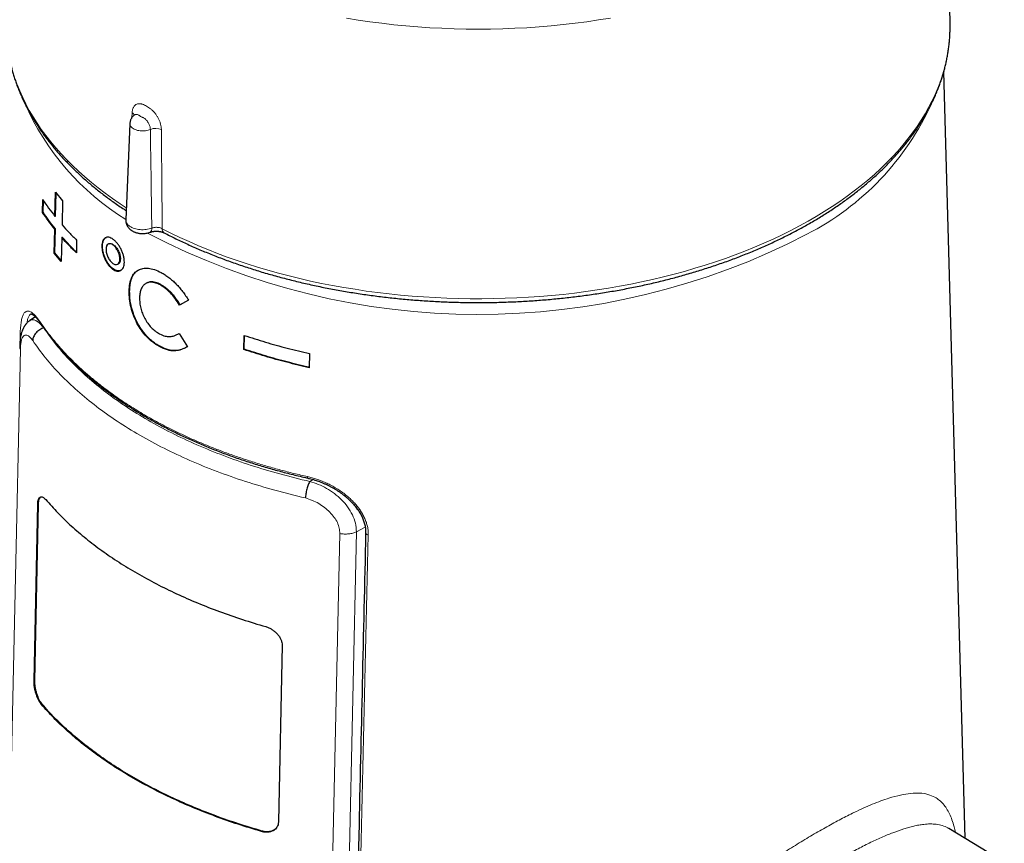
# Model space of a CAD drawing. Header units: millimetres. Extents: x 8 to 947, y 12 to 1137.
# Tile 11 of 41: x 810 to 868, y 247 to 295. Entities that reach past the tile are written whole.
import ezdxf

# ---------------------------------------------------------------- set-up
doc = ezdxf.new("R2010")
doc.units = ezdxf.units.MM

msp = doc.modelspace()

# ---------------------------------------------------------------- linework, layer by layer
at = {"color": 7, "linetype": 'Continuous', "lineweight": 30}
for p, q in [((864.638, 295.302), (864.204, 310.812)), ((864.642, 295.137), (864.638, 295.302)), ((865.518, 247.569), (864.27, 292.383)), ((816.691, 289.369), (816.45, 283.735)), ((812.311, 283.937), (812.34, 285.342)), ((812.34, 285.342), (812.755, 284.847)), ((812.347, 283.946), (812.375, 285.3)), ((811.581, 284.169), (811.597, 284.913)), ((811.618, 284.176), (811.633, 284.861)), ((812.755, 284.847), (812.726, 283.442)), ((811.618, 284.176), (811.581, 284.169)), ((812.347, 283.946), (812.311, 283.937)), ((816.45, 283.735), (816.45, 283.732)), ((812.266, 281.788), (812.295, 283.193)), ((812.332, 283.202), (812.295, 283.193)), ((812.302, 281.797), (812.332, 283.202)), ((812.711, 282.698), (812.682, 281.294)), ((812.746, 282.708), (812.711, 282.698)), ((813.576, 282.545), (813.561, 281.802)), ((815.47, 282.336), (815.438, 282.323)), ((812.302, 281.797), (812.266, 281.788)), ((812.682, 281.294), (812.266, 281.788)), ((812.683, 281.345), (812.302, 281.797)), ((815.962, 281.127), (815.992, 281.14)), ((818.5, 279.946), (818.473, 279.929)), ((816.677, 279.586), (816.647, 279.571)), ((820.119, 279.029), (819.596, 278.751)), ((819.622, 278.768), (819.596, 278.751)), ((820.117, 279.032), (819.622, 278.768)), ((811.169, 278.06), (810.837, 277.838)), ((819.564, 277.093), (820.05, 276.306)), ((823.356, 276.148), (823.372, 276.975)), ((823.376, 276.168), (823.392, 276.968)), ((818.445, 276.337), (818.418, 276.321)), ((823.376, 276.168), (823.356, 276.148)), ((827.193, 275.915), (827.176, 275.088)), ((811.088, 256.772), (811.304, 267.101)), ((811.133, 256.783), (811.35, 267.111)), ((825.588, 258.855), (825.371, 248.526)), ((867.811, 246.179), (864.567, 248.145))]:
    msp.add_line(p, q, dxfattribs=at)
at = {"color": 8, "linetype": 'Continuous', "lineweight": 0}
for p, q in [((816.808, 289.714), (816.822, 289.998)), ((810.269, 276.677), (810.278, 277.056)), ((811.659, 277.414), (811.656, 277.412)), ((811.656, 277.412), (811.764, 277.266)), ((810.289, 276.165), (807.874, 165.784)), ((827.396, 268.551), (827.21, 268.433)), ((811.35, 267.111), (811.304, 267.101)), ((827.793, 212.61), (828.961, 265.387)), ((829.936, 265.497), (828.784, 213.349)), ((830.449, 265.764), (829.936, 265.497)), ((811.133, 256.783), (811.088, 256.772)), ((811.565, 255.408), (811.52, 255.396)), ((824.411, 247.992), (824.389, 247.967))]:
    msp.add_line(p, q, dxfattribs=at)
at = {"color": 8, "linetype": 'Continuous', "lineweight": 0, "flags": 128}
for points in [[(844.78, 295.531), (844.096, 295.419), (843.406, 295.318), (842.713, 295.227), (842.015, 295.147), (841.314, 295.077), (840.611, 295.018), (839.904, 294.969), (839.196, 294.932), (838.486, 294.905), (837.776, 294.888), (837.065, 294.883), (836.353, 294.888), (835.643, 294.904), (834.933, 294.931), (834.225, 294.968), (833.518, 295.016), (832.814, 295.075), (832.113, 295.144), (831.416, 295.224), (830.722, 295.315), (830.033, 295.416), (829.348, 295.527)], [(818.58, 283.216), (819.092, 282.956), (819.615, 282.703), (820.148, 282.458), (820.692, 282.221), (821.246, 281.991), (821.81, 281.77), (822.383, 281.556), (822.965, 281.351), (823.555, 281.154), (824.154, 280.966), (824.76, 280.786), (825.374, 280.615), (825.996, 280.453), (826.624, 280.3), (827.258, 280.156), (827.898, 280.02), (828.544, 279.894), (829.195, 279.778), (829.851, 279.67), (830.511, 279.572), (831.176, 279.484), (831.844, 279.404), (832.515, 279.335), (833.189, 279.275), (833.865, 279.225), (834.543, 279.184), (835.223, 279.153), (835.904, 279.132), (836.585, 279.12), (837.267, 279.118), (837.949, 279.126), (838.63, 279.144), (839.31, 279.171), (839.989, 279.208), (840.666, 279.255), (841.34, 279.311), (842.013, 279.377), (842.682, 279.453), (843.347, 279.538), (844.009, 279.632), (844.667, 279.736), (845.32, 279.85), (845.968, 279.972), (846.61, 280.104), (847.247, 280.245), (847.877, 280.395), (848.501, 280.554), (849.118, 280.721), (849.727, 280.898), (850.329, 281.083), (850.923, 281.277), (851.508, 281.479), (852.084, 281.689), (852.651, 281.907), (853.209, 282.134), (853.756, 282.368), (854.294, 282.611), (854.821, 282.86), (855.337, 283.117), (855.842, 283.382), (856.335, 283.653), (856.817, 283.932), (857.287, 284.217), (857.744, 284.509), (858.189, 284.808), (858.62, 285.112), (859.039, 285.423), (859.444, 285.74), (859.836, 286.062), (860.213, 286.39), (860.577, 286.723), (860.926, 287.061), (861.26, 287.404), (861.58, 287.751), (861.884, 288.104), (862.174, 288.46), (862.448, 288.82), (862.707, 289.184), (862.95, 289.552), (863.177, 289.923), (863.388, 290.298), (863.583, 290.675), (863.762, 291.054), (863.925, 291.437), (864.071, 291.821), (864.201, 292.208), (864.314, 292.596), (864.411, 292.985), (864.49, 293.376), (864.553, 293.768), (864.6, 294.161), (864.629, 294.554), (864.642, 294.948), (864.642, 295.137)], [(810.099, 291.651), (810.252, 291.267), (810.422, 290.886), (810.608, 290.508), (810.811, 290.132), (811.029, 289.759), (811.263, 289.389), (811.513, 289.023), (811.779, 288.66), (812.06, 288.302), (812.356, 287.947), (812.667, 287.597), (812.993, 287.252), (813.334, 286.911), (813.69, 286.575), (814.059, 286.244), (814.443, 285.919), (814.841, 285.599), (815.252, 285.285), (815.676, 284.977), (816.114, 284.675), (816.48, 284.434)], [(817.887, 289.021), (817.822, 288.995), (817.752, 288.973), (817.679, 288.955), (817.603, 288.942), (817.524, 288.934), (817.445, 288.931), (817.366, 288.932), (817.287, 288.939), (817.21, 288.95), (817.136, 288.966), (817.065, 288.987), (816.998, 289.012), (816.936, 289.04), (816.88, 289.073), (816.831, 289.108), (816.788, 289.147), (816.752, 289.188), (816.724, 289.231), (816.705, 289.275), (816.694, 289.321), (816.691, 289.366), (816.691, 289.369)], [(816.45, 283.732), (816.451, 283.689), (816.46, 283.638), (816.477, 283.587), (816.503, 283.538), (816.535, 283.49), (816.576, 283.444), (816.623, 283.4), (816.677, 283.359), (816.737, 283.321), (816.803, 283.286), (816.875, 283.255), (816.95, 283.227), (817.03, 283.204), (817.113, 283.185), (817.199, 283.171), (817.287, 283.161), (817.376, 283.156), (817.465, 283.155), (817.555, 283.159), (817.643, 283.168), (817.729, 283.181), (817.813, 283.199), (817.894, 283.221), (817.971, 283.248)], [(827.069, 268.722), (827.07, 268.691), (827.074, 268.666), (827.081, 268.647), (827.09, 268.635), (827.098, 268.63)], [(830.627, 265.309), (830.588, 265.317), (830.552, 265.33), (830.522, 265.347), (830.498, 265.367), (830.482, 265.389), (830.475, 265.412), (830.474, 265.421)]]:
    msp.add_lwpolyline(points, dxfattribs=at)
at = {"color": 8, "linetype": 'Continuous', "lineweight": 0}
for centre, radius, start, end in [((824.424, 296.65), 15.163, 203.65723, 238.27331), ((848.933, 297.178), 16.062, 297.15698, 335.70781), ((816.671, 289.748), 0.292, 21.36729, 58.96913), ((818.198, 288.26), 0.822, 66.04431, 112.21206), ((817.729, 283.205), 0.246, 306.11486, 9.92581), ((818.83, 283.183), 0.253, 172.54556, 234.51961), ((837.061, 319.869), 41.671, 242.33753, 297.44096), ((811.596, 277.72), 0.124, 177.5577, 213.78845), ((810.385, 277.109), 0.12, 206.33985, 238.62351)]:
    msp.add_arc(centre, radius, start, end, dxfattribs=at)
at = {"color": 7, "linetype": 'Continuous', "lineweight": 30}
for points, knots in [([(809.466, 295.119), (809.466, 295.04), (809.465, 294.873), (809.473, 294.618), (809.488, 294.355), (809.511, 294.092), (809.54, 293.83), (809.577, 293.568), (809.621, 293.306), (809.673, 293.044), (809.732, 292.783), (809.797, 292.523), (809.87, 292.263), (809.951, 292.004), (810.038, 291.746), (810.133, 291.488), (810.235, 291.232), (810.343, 290.976), (810.459, 290.722), (810.582, 290.468), (810.713, 290.216), (810.85, 289.965), (810.994, 289.715), (811.145, 289.467), (811.303, 289.22), (811.468, 288.975), (811.64, 288.731), (811.818, 288.489), (812.003, 288.249), (812.195, 288.011), (812.394, 287.774), (812.599, 287.54), (812.811, 287.307), (813.029, 287.077), (813.253, 286.849), (813.484, 286.623), (813.721, 286.399), (813.964, 286.178), (814.214, 285.959), (814.469, 285.742), (814.731, 285.528), (814.998, 285.317), (815.271, 285.108), (815.55, 284.902), (815.834, 284.699), (816.125, 284.498), (816.338, 284.355), (816.456, 284.279), (816.473, 284.268)], [0, 0, 0, 0, 0.01978, 0.041726, 0.063672, 0.085621, 0.107574, 0.129533, 0.1515, 0.173477, 0.195465, 0.217466, 0.23948, 0.261509, 0.283553, 0.305615, 0.327693, 0.349788, 0.371901, 0.394032, 0.41618, 0.438346, 0.460528, 0.482728, 0.504943, 0.527173, 0.549418, 0.571677, 0.59395, 0.616234, 0.63853, 0.660836, 0.683152, 0.705477, 0.72781, 0.750151, 0.772498, 0.79485, 0.817208, 0.83957, 0.861937, 0.884306, 0.906678, 0.929052, 0.951428, 0.973806, 0.996184, 1, 1, 1, 1]), ([(818.684, 282.977), (818.743, 282.947), (818.914, 282.858), (819.2, 282.714), (819.545, 282.546), (819.894, 282.382), (820.248, 282.221), (820.606, 282.063), (820.968, 281.909), (821.335, 281.758), (821.706, 281.611), (822.081, 281.467), (822.459, 281.327), (822.842, 281.191), (823.228, 281.058), (823.618, 280.929), (824.011, 280.804), (824.408, 280.682), (824.808, 280.565), (825.211, 280.451), (825.618, 280.341), (826.027, 280.234), (826.439, 280.132), (826.854, 280.034), (827.272, 279.939), (827.692, 279.849), (828.115, 279.762), (828.54, 279.68), (828.967, 279.601), (829.396, 279.527), (829.827, 279.457), (830.261, 279.391), (830.696, 279.328), (831.132, 279.27), (831.57, 279.217), (832.01, 279.167), (832.451, 279.121), (832.893, 279.08), (833.336, 279.043), (833.781, 279.01), (834.226, 278.981), (834.671, 278.956), (835.118, 278.936), (835.565, 278.92), (836.012, 278.908), (836.459, 278.9), (836.907, 278.897), (837.355, 278.897), (837.803, 278.902), (838.25, 278.911), (838.697, 278.925), (839.144, 278.942), (839.59, 278.964), (840.036, 278.99), (840.48, 279.021), (840.924, 279.055), (841.367, 279.094), (841.809, 279.137), (842.249, 279.184), (842.688, 279.235), (843.126, 279.29), (843.562, 279.349), (843.996, 279.413), (844.429, 279.481), (844.86, 279.552), (845.288, 279.628), (845.715, 279.708), (846.139, 279.792), (846.561, 279.88), (846.98, 279.971), (847.397, 280.067), (847.811, 280.167), (848.222, 280.271), (848.63, 280.378), (849.036, 280.49), (849.438, 280.605), (849.837, 280.724), (850.232, 280.847), (850.624, 280.973), (851.013, 281.104), (851.398, 281.238), (851.779, 281.375), (852.156, 281.517), (852.53, 281.661), (852.899, 281.81), (853.264, 281.962), (853.625, 282.117), (853.982, 282.276), (854.334, 282.438), (854.682, 282.604), (855.025, 282.773), (855.363, 282.945), (855.697, 283.12), (856.026, 283.299), (856.349, 283.481), (856.668, 283.666), (856.981, 283.854), (857.29, 284.045), (857.593, 284.239), (857.89, 284.435), (858.182, 284.635), (858.469, 284.838), (858.75, 285.043), (859.025, 285.251), (859.294, 285.462), (859.557, 285.675), (859.815, 285.891), (860.066, 286.109), (860.312, 286.33), (860.551, 286.553), (860.784, 286.779), (861.01, 287.006), (861.231, 287.236), (861.444, 287.469), (861.652, 287.703), (861.853, 287.939), (862.047, 288.177), (862.234, 288.417), (862.415, 288.659), (862.589, 288.902), (862.756, 289.147), (862.917, 289.394), (863.07, 289.642), (863.216, 289.892), (863.356, 290.143), (863.488, 290.395), (863.614, 290.649), (863.732, 290.904), (863.843, 291.159), (863.947, 291.416), (864.044, 291.674), (864.133, 291.932), (864.216, 292.192), (864.291, 292.452), (864.359, 292.712), (864.419, 292.973), (864.473, 293.235), (864.519, 293.497), (864.558, 293.76), (864.59, 294.022), (864.614, 294.285), (864.631, 294.548), (864.64, 294.812), (864.644, 295.006), (864.641, 295.112), (864.641, 295.131)], [0, 0, 0, 0, 0.003731, 0.010809, 0.017886, 0.024963, 0.032039, 0.039115, 0.04619, 0.053265, 0.060339, 0.067413, 0.074486, 0.081558, 0.08863, 0.095702, 0.102773, 0.109844, 0.116913, 0.123983, 0.131052, 0.13812, 0.145188, 0.152256, 0.159323, 0.16639, 0.173456, 0.180522, 0.187588, 0.194653, 0.201718, 0.208782, 0.215846, 0.22291, 0.229974, 0.237037, 0.2441, 0.251163, 0.258226, 0.265289, 0.272351, 0.279414, 0.286476, 0.293538, 0.3006, 0.307662, 0.314724, 0.321786, 0.328848, 0.33591, 0.342972, 0.350035, 0.357097, 0.364159, 0.371222, 0.378284, 0.385347, 0.39241, 0.399473, 0.406536, 0.4136, 0.420664, 0.427728, 0.434792, 0.441857, 0.448922, 0.455988, 0.463054, 0.47012, 0.477186, 0.484253, 0.491321, 0.498389, 0.505457, 0.512526, 0.519596, 0.526666, 0.533736, 0.540807, 0.547879, 0.554951, 0.562024, 0.569097, 0.576171, 0.583245, 0.59032, 0.597396, 0.604472, 0.611549, 0.618626, 0.625704, 0.632782, 0.639861, 0.64694, 0.654019, 0.661099, 0.668179, 0.67526, 0.68234, 0.689421, 0.696502, 0.703582, 0.710663, 0.717743, 0.724822, 0.731901, 0.738979, 0.746056, 0.753132, 0.760207, 0.76728, 0.774352, 0.781421, 0.788488, 0.795553, 0.802615, 0.809674, 0.81673, 0.823782, 0.830831, 0.837875, 0.844915, 0.851951, 0.858981, 0.866007, 0.873027, 0.880042, 0.887052, 0.894056, 0.901054, 0.908046, 0.915033, 0.922015, 0.928991, 0.935961, 0.942927, 0.949889, 0.956846, 0.9638, 0.97075, 0.977697, 0.984642, 0.991586, 0.998528, 1, 1, 1, 1]), ([(816.948, 289.861), (816.939, 289.854), (816.912, 289.834), (816.872, 289.795), (816.829, 289.745), (816.791, 289.691), (816.759, 289.634), (816.732, 289.572), (816.71, 289.506), (816.696, 289.437), (816.693, 289.392), (816.691, 289.369)], [0, 0, 0, 0, 0.060211, 0.176417, 0.291707, 0.406317, 0.520434, 0.634206, 0.760075, 0.884167, 1, 1, 1, 1]), ([(816.971, 289.886), (816.971, 289.886), (816.97, 289.886), (816.965, 289.878), (816.956, 289.868), (816.949, 289.863), (816.946, 289.861)], [0, 0, 0, 0, 0.221581, 0.514386, 0.818024, 1, 1, 1, 1]), ([(816.45, 283.735), (816.45, 283.702), (816.45, 283.64), (816.465, 283.557), (816.484, 283.491), (816.504, 283.442), (816.522, 283.403), (816.539, 283.372), (816.557, 283.343), (816.578, 283.311), (816.606, 283.274), (816.64, 283.234), (816.676, 283.199), (816.706, 283.172), (816.733, 283.15), (816.763, 283.127), (816.805, 283.098), (816.856, 283.068), (816.914, 283.038), (816.969, 283.015), (817.019, 282.996), (817.072, 282.979), (817.133, 282.963), (817.21, 282.947), (817.308, 282.934), (817.415, 282.928), (817.527, 282.932), (817.638, 282.944), (817.758, 282.968), (817.834, 282.993), (817.873, 283.007)], [0, 0, 0, 0, 0.05489, 0.100879, 0.137915, 0.16607, 0.18698, 0.206027, 0.223687, 0.241628, 0.267755, 0.299913, 0.329132, 0.350115, 0.365898, 0.386569, 0.412908, 0.449685, 0.484842, 0.516584, 0.545076, 0.57106, 0.603444, 0.645255, 0.696569, 0.757499, 0.809624, 0.867344, 0.930762, 1, 1, 1, 1]), ([(813.562, 281.847), (813.426, 281.983), (813.142, 282.266), (812.881, 282.557), (812.746, 282.708)], [0, 0, 0, 0, 0.480071, 1, 1, 1, 1]), ([(816.366, 281.252), (816.363, 281.196), (816.356, 281.085), (816.313, 280.948), (816.246, 280.841), (816.156, 280.769), (816.051, 280.73), (815.934, 280.73), (815.808, 280.771), (815.677, 280.851), (815.548, 280.961), (815.428, 281.1), (815.319, 281.264), (815.225, 281.449), (815.146, 281.644), (815.09, 281.84), (815.058, 282.031), (815.051, 282.211), (815.065, 282.375), (815.103, 282.511), (815.165, 282.615), (815.249, 282.684), (815.347, 282.72), (815.46, 282.718), (815.582, 282.675), (815.711, 282.595), (815.841, 282.487), (815.966, 282.35), (816.08, 282.187), (816.18, 282.005), (816.265, 281.814), (816.326, 281.62), (816.363, 281.429), (816.365, 281.312), (816.366, 281.252)], [0, 0, 0, 0, 0.0318899, 0.0624968, 0.093107, 0.1250074, 0.1567585, 0.1873147, 0.2179466, 0.2499158, 0.2817404, 0.3123563, 0.3430038, 0.3749195, 0.4068764, 0.4375067, 0.468093, 0.4999221, 0.5316984, 0.5622415, 0.5928562, 0.6248375, 0.6566277, 0.6872222, 0.7178808, 0.7498559, 0.7817337, 0.8123541, 0.8429772, 0.8748623, 0.9068131, 0.9374596, 0.9680913, 1, 1, 1, 1]), ([(816.159, 280.78), (816.133, 280.769), (816.073, 280.743), (815.963, 280.748), (815.837, 280.787), (815.708, 280.864), (815.581, 280.975), (815.46, 281.116), (815.351, 281.28), (815.256, 281.462), (815.18, 281.655), (815.124, 281.852), (815.091, 282.044), (815.082, 282.224), (815.098, 282.386), (815.137, 282.522), (815.199, 282.625), (815.261, 282.686), (815.305, 282.7), (815.317, 282.703)], [0, 0, 0, 0, 0.0472, 0.109349, 0.171519, 0.233451, 0.295703, 0.357605, 0.41983, 0.481888, 0.543979, 0.606239, 0.668203, 0.730539, 0.792543, 0.854793, 0.916999, 0.979012, 1, 1, 1, 1]), ([(817.874, 283.006), (817.881, 283.009), (817.902, 283.017), (817.943, 283.029), (817.996, 283.043), (818.053, 283.054), (818.113, 283.062), (818.176, 283.068), (818.239, 283.07), (818.301, 283.069), (818.362, 283.064), (818.421, 283.057), (818.479, 283.046), (818.533, 283.033), (818.584, 283.018), (818.63, 283.001), (818.663, 282.987), (818.678, 282.979), (818.683, 282.976)], [0, 0, 0, 0, 0.03133, 0.095958, 0.162468, 0.230368, 0.299061, 0.367887, 0.436133, 0.503412, 0.569528, 0.63606, 0.703505, 0.771477, 0.839358, 0.906413, 0.972053, 1, 1, 1, 1]), ([(816.107, 281.43), (816.1, 281.363), (816.084, 281.231), (815.984, 281.12), (815.845, 281.098), (815.684, 281.172), (815.527, 281.33), (815.397, 281.549), (815.312, 281.794), (815.285, 282.029), (815.32, 282.217), (815.412, 282.329), (815.547, 282.348), (815.706, 282.273), (815.865, 282.116), (815.999, 281.901), (816.092, 281.654), (816.102, 281.505), (816.107, 281.43)], [0, 0, 0, 0, 0.062533, 0.125007, 0.187461, 0.249922, 0.312412, 0.374942, 0.43747, 0.499941, 0.562385, 0.624838, 0.687326, 0.749866, 0.812404, 0.874886, 0.937335, 1, 1, 1, 1]), ([(815.472, 282.33), (815.507, 282.34), (815.585, 282.363), (815.738, 282.285), (815.896, 282.13), (816.03, 281.914), (816.123, 281.668), (816.133, 281.519), (816.138, 281.444)], [0, 0, 0, 0, 0.143415, 0.314652, 0.485886, 0.657033, 0.828187, 1, 1, 1, 1]), ([(816.138, 281.444), (816.13, 281.379), (816.113, 281.25), (816.049, 281.153), (815.997, 281.146), (815.991, 281.146)], [0, 0, 0, 0, 0.469806, 0.938989, 1, 1, 1, 1]), ([(816.647, 279.571), (816.657, 279.718), (816.676, 280.003), (816.781, 280.356), (816.918, 280.581), (817.057, 280.716), (817.217, 280.823), (817.447, 280.907), (817.768, 280.916), (818.126, 280.837), (818.382, 280.718), (818.513, 280.657)], [0, 0, 0, 0, 0.133625, 0.258072, 0.378084, 0.438149, 0.499083, 0.62313, 0.74481, 0.868921, 1, 1, 1, 1]), ([(816.677, 279.586), (816.68, 279.656), (816.685, 279.796), (816.711, 279.993), (816.752, 280.178), (816.809, 280.345), (816.884, 280.494), (817.007, 280.662), (817.12, 280.779), (817.223, 280.813), (817.231, 280.816)], [0, 0, 0, 0, 0.122894, 0.244974, 0.367195, 0.490463, 0.612002, 0.734118, 0.979147, 1, 1, 1, 1]), ([(818.513, 280.657), (818.59, 280.612), (818.741, 280.524), (818.964, 280.366), (819.18, 280.19), (819.387, 279.996), (819.585, 279.782), (819.774, 279.549), (819.955, 279.298), (820.064, 279.12), (820.119, 279.029)], [0, 0, 0, 0, 0.128828, 0.253735, 0.376077, 0.497294, 0.618864, 0.742254, 0.868866, 1, 1, 1, 1]), ([(818.473, 279.929), (818.387, 279.969), (818.22, 280.046), (817.986, 280.094), (817.778, 280.081), (817.601, 280.007), (817.455, 279.879), (817.347, 279.698), (817.277, 279.468), (817.262, 279.285), (817.254, 279.191)], [0, 0, 0, 0, 0.132468, 0.2566, 0.377179, 0.499407, 0.620953, 0.741888, 0.866834, 1, 1, 1, 1]), ([(818.5, 279.946), (818.446, 279.973), (818.337, 280.027), (818.178, 280.081), (818, 280.111), (817.823, 280.104), (817.718, 280.052), (817.67, 280.028)], [0, 0, 0, 0, 0.176399, 0.350336, 0.526839, 0.788557, 1, 1, 1, 1]), ([(819.596, 278.751), (819.511, 278.882), (819.348, 279.134), (819.067, 279.464), (818.774, 279.738), (818.573, 279.866), (818.473, 279.929)], [0, 0, 0, 0, 0.271229, 0.521999, 0.761442, 1, 1, 1, 1]), ([(819.622, 278.768), (819.571, 278.85), (819.469, 279.014), (819.3, 279.247), (819.131, 279.444), (818.969, 279.608), (818.841, 279.718), (818.737, 279.798), (818.659, 279.852), (818.579, 279.9), (818.527, 279.93), (818.5, 279.946)], [0, 0, 0, 0, 0.167993, 0.334836, 0.500009, 0.62442, 0.749982, 0.812421, 0.874753, 0.937258, 1, 1, 1, 1]), ([(818.418, 276.321), (818.282, 276.406), (818.021, 276.568), (817.662, 276.896), (817.352, 277.273), (817.095, 277.696), (816.89, 278.149), (816.747, 278.621), (816.66, 279.104), (816.652, 279.411), (816.647, 279.571)], [0, 0, 0, 0, 0.135382, 0.260596, 0.380153, 0.499213, 0.618465, 0.738499, 0.864244, 1, 1, 1, 1]), ([(818.445, 276.337), (818.361, 276.386), (818.194, 276.483), (817.95, 276.667), (817.736, 276.866), (817.554, 277.071), (817.4, 277.273), (817.259, 277.488), (817.131, 277.714), (817.017, 277.947), (816.918, 278.186), (816.836, 278.428), (816.778, 278.642), (816.739, 278.827), (816.713, 278.984), (816.694, 279.14), (816.681, 279.293), (816.677, 279.441), (816.677, 279.537), (816.677, 279.586)], [0, 0, 0, 0, 0.083475, 0.166009, 0.249204, 0.311401, 0.373763, 0.436428, 0.498991, 0.561284, 0.623966, 0.686577, 0.748936, 0.790303, 0.832235, 0.874454, 0.916489, 0.95784, 1, 1, 1, 1]), ([(817.254, 279.191), (817.257, 279.087), (817.261, 278.887), (817.318, 278.573), (817.399, 278.316), (817.483, 278.118), (817.58, 277.921), (817.725, 277.686), (817.933, 277.435), (818.171, 277.22), (818.341, 277.117), (818.43, 277.064)], [0, 0, 0, 0, 0.134461, 0.259427, 0.379189, 0.438706, 0.498759, 0.621066, 0.741789, 0.866429, 1, 1, 1, 1]), ([(810.904, 278.225), (810.904, 278.226), (810.907, 278.227), (810.909, 278.228), (810.914, 278.229), (810.925, 278.228), (810.941, 278.225), (810.962, 278.217), (810.989, 278.205), (811.02, 278.186), (811.054, 278.162), (811.092, 278.132), (811.134, 278.095), (811.179, 278.051), (811.226, 278.001), (811.272, 277.948), (811.316, 277.894), (811.361, 277.835), (811.412, 277.766), (811.457, 277.703), (811.485, 277.661), (811.495, 277.648)], [0, 0, 0, 0, 0.021958, 0.082971, 0.164148, 0.219849, 0.272264, 0.327848, 0.381668, 0.435203, 0.488983, 0.54339, 0.598546, 0.654435, 0.71096, 0.767885, 0.813501, 0.861602, 0.914201, 0.972479, 1, 1, 1, 1]), ([(810.84, 277.84), (810.816, 277.824), (810.772, 277.793), (810.715, 277.744), (810.667, 277.696), (810.629, 277.654), (810.599, 277.618), (810.576, 277.588), (810.554, 277.558), (810.533, 277.527), (810.513, 277.496), (810.482, 277.442), (810.443, 277.368), (810.402, 277.271), (810.372, 277.186), (810.35, 277.113), (810.332, 277.048), (810.317, 276.981), (810.305, 276.923), (810.297, 276.879), (810.291, 276.841), (810.283, 276.794), (810.275, 276.732), (810.267, 276.656), (810.259, 276.564), (810.252, 276.456), (810.249, 276.376), (810.248, 276.334)], [0, 0, 0, 0, 0.047774, 0.089227, 0.124225, 0.159664, 0.18471, 0.206272, 0.227372, 0.248041, 0.268664, 0.289542, 0.356406, 0.424164, 0.485716, 0.527227, 0.568625, 0.615566, 0.659022, 0.678253, 0.700633, 0.730979, 0.769219, 0.815281, 0.869107, 0.93067, 1, 1, 1, 1]), ([(811.494, 277.652), (811.513, 277.624), (811.585, 277.515), (811.718, 277.328), (811.894, 277.089), (812.076, 276.852), (812.265, 276.617), (812.46, 276.384), (812.663, 276.152), (812.872, 275.922), (813.088, 275.693), (813.31, 275.467), (813.538, 275.243), (813.773, 275.021), (814.014, 274.802), (814.26, 274.585), (814.511, 274.372), (814.769, 274.16), (815.033, 273.951), (815.303, 273.744), (815.579, 273.54), (815.86, 273.339), (816.147, 273.14), (816.439, 272.944), (816.737, 272.751), (817.041, 272.561), (817.35, 272.373), (817.665, 272.188), (817.984, 272.007), (818.308, 271.828), (818.637, 271.654), (818.972, 271.481), (819.312, 271.311), (819.657, 271.145), (820.007, 270.982), (820.361, 270.822), (820.719, 270.666), (821.08, 270.513), (821.444, 270.365), (821.812, 270.22), (822.185, 270.079), (822.563, 269.94), (822.944, 269.806), (823.329, 269.675), (823.717, 269.548), (824.109, 269.424), (824.505, 269.304), (824.904, 269.188), (825.307, 269.075), (825.713, 268.966), (826.123, 268.861), (826.535, 268.761), (826.86, 268.684), (827.049, 268.642), (827.098, 268.631)], [0, 0, 0, 0, 0.006718, 0.026438, 0.04613, 0.065785, 0.085401, 0.105053, 0.124751, 0.144485, 0.164244, 0.184017, 0.203792, 0.223555, 0.243294, 0.262999, 0.282658, 0.302277, 0.322031, 0.341759, 0.361468, 0.381166, 0.40086, 0.420558, 0.440265, 0.459989, 0.479738, 0.499518, 0.519354, 0.538926, 0.558638, 0.578412, 0.598229, 0.618069, 0.637911, 0.65773, 0.677507, 0.697222, 0.716855, 0.736395, 0.756157, 0.775899, 0.795619, 0.815324, 0.835022, 0.854722, 0.874429, 0.894151, 0.913894, 0.933667, 0.953487, 0.97321, 0.99297, 1, 1, 1, 1]), ([(811.656, 277.412), (811.616, 277.399), (811.534, 277.373), (811.414, 277.31), (811.3, 277.228), (811.199, 277.129), (811.116, 277.018), (811.057, 276.902), (811.02, 276.787), (811.014, 276.713), (811.011, 276.677)], [0, 0, 0, 0, 0.117414, 0.241097, 0.369344, 0.5, 0.630656, 0.758903, 0.882586, 1, 1, 1, 1]), ([(818.43, 277.064), (818.541, 277.014), (818.687, 276.948), (818.861, 276.912), (818.957, 276.902), (819.104, 276.904), (819.312, 276.958), (819.474, 277.045), (819.564, 277.093)], [0, 0, 0, 0, 0.264241, 0.345248, 0.423462, 0.499458, 0.720467, 1, 1, 1, 1]), ([(820.05, 276.306), (819.982, 276.271), (819.852, 276.204), (819.657, 276.13), (819.475, 276.083), (819.292, 276.063), (819.097, 276.076), (818.884, 276.124), (818.655, 276.204), (818.499, 276.281), (818.418, 276.321)], [0, 0, 0, 0, 0.146327, 0.277942, 0.39547, 0.499793, 0.614923, 0.73565, 0.863563, 1, 1, 1, 1]), ([(820.048, 276.309), (820.011, 276.289), (819.927, 276.243), (819.791, 276.184), (819.641, 276.132), (819.485, 276.097), (819.309, 276.08), (819.11, 276.094), (818.89, 276.145), (818.667, 276.225), (818.519, 276.3), (818.445, 276.337)], [0, 0, 0, 0, 0.082979, 0.184552, 0.288697, 0.389685, 0.490128, 0.617302, 0.745201, 0.872315, 1, 1, 1, 1]), ([(827.21, 268.433), (827.195, 268.406), (827.164, 268.351), (827.118, 268.244), (827.074, 268.122), (827.034, 267.987), (827.001, 267.848), (826.977, 267.711), (826.962, 267.584), (826.959, 267.509), (826.957, 267.472)], [0, 0, 0, 0, 0.117414, 0.241097, 0.369344, 0.5, 0.630656, 0.758903, 0.882586, 1, 1, 1, 1]), ([(827.098, 268.628), (827.126, 268.621), (827.212, 268.601), (827.347, 268.565), (827.499, 268.522), (827.642, 268.476), (827.781, 268.426), (827.925, 268.37), (828.072, 268.307), (828.222, 268.238), (828.372, 268.163), (828.518, 268.085), (828.662, 268.002), (828.803, 267.915), (828.939, 267.825), (829.072, 267.731), (829.2, 267.633), (829.324, 267.532), (829.443, 267.429), (829.556, 267.322), (829.663, 267.215), (829.764, 267.105), (829.858, 266.995), (829.946, 266.882), (830.028, 266.768), (830.104, 266.653), (830.172, 266.537), (830.233, 266.421), (830.288, 266.305), (830.336, 266.188), (830.377, 266.072), (830.41, 265.958), (830.437, 265.843), (830.457, 265.728), (830.469, 265.614), (830.475, 265.512), (830.474, 265.447), (830.474, 265.421)], [0, 0, 0, 0, 0.017354, 0.051981, 0.082451, 0.109953, 0.139221, 0.16742, 0.198789, 0.230331, 0.261941, 0.293474, 0.32481, 0.355983, 0.387074, 0.417856, 0.448437, 0.478923, 0.509414, 0.539584, 0.569112, 0.598224, 0.627015, 0.655585, 0.684031, 0.712377, 0.739972, 0.767563, 0.794989, 0.822164, 0.849014, 0.875481, 0.901716, 0.928401, 0.954988, 0.981491, 1, 1, 1, 1]), ([(811.304, 267.101), (811.307, 267.155), (811.312, 267.262), (811.341, 267.387), (811.387, 267.478), (811.446, 267.53), (811.516, 267.548), (811.594, 267.529), (811.678, 267.473), (811.737, 267.409), (811.768, 267.376)], [0, 0, 0, 0, 0.1258935, 0.2472994, 0.3700678, 0.4998607, 0.6259491, 0.7483421, 0.8715504, 1, 1, 1, 1]), ([(811.35, 267.111), (811.353, 267.165), (811.359, 267.272), (811.389, 267.397), (811.434, 267.487), (811.481, 267.536), (811.517, 267.541), (811.528, 267.543)], [0, 0, 0, 0, 0.2226759, 0.4460836, 0.6684972, 0.8915973, 1, 1, 1, 1]), ([(811.768, 267.375), (812, 267.113), (812.463, 266.589), (813.255, 265.829), (814.114, 265.094), (815.045, 264.385), (816.043, 263.706), (817.106, 263.059), (818.229, 262.445), (819.409, 261.866), (820.644, 261.324), (821.929, 260.822), (823.257, 260.358), (824.177, 260.083), (824.637, 259.946)], [0, 0, 0, 0, 0.083336, 0.166671, 0.250004, 0.333337, 0.416668, 0.5, 0.583332, 0.666664, 0.749996, 0.833329, 0.916664, 1, 1, 1, 1]), ([(830.474, 265.422), (830.34, 259.541), (830.02, 245.472), (829.631, 228.244), (829.377, 216.897), (829.306, 213.737)], [0, 0, 0, 0, 0.341327, 0.816551, 1, 1, 1, 1]), ([(824.637, 259.946), (824.699, 259.926), (824.82, 259.886), (824.996, 259.79), (825.159, 259.67), (825.306, 259.526), (825.432, 259.367), (825.525, 259.198), (825.581, 259.024), (825.586, 258.912), (825.588, 258.855)], [0, 0, 0, 0, 0.12689, 0.249599, 0.37256, 0.500182, 0.630415, 0.753294, 0.874514, 1, 1, 1, 1]), ([(811.52, 255.396), (811.49, 255.434), (811.431, 255.508), (811.348, 255.655), (811.273, 255.823), (811.207, 256.012), (811.151, 256.21), (811.112, 256.408), (811.089, 256.6), (811.088, 256.714), (811.088, 256.772)], [0, 0, 0, 0, 0.126871, 0.249573, 0.372535, 0.500162, 0.630402, 0.753298, 0.87453, 1, 1, 1, 1]), ([(811.565, 255.408), (811.535, 255.445), (811.476, 255.52), (811.393, 255.667), (811.318, 255.835), (811.252, 256.019), (811.198, 256.215), (811.159, 256.413), (811.135, 256.608), (811.134, 256.724), (811.133, 256.783)], [0, 0, 0, 0, 0.124794, 0.24982, 0.374381, 0.499581, 0.624009, 0.749355, 0.873949, 1, 1, 1, 1]), ([(824.389, 247.967), (823.93, 248.105), (823.012, 248.381), (821.687, 248.848), (820.405, 249.351), (819.173, 249.894), (817.994, 250.473), (816.871, 251.087), (815.809, 251.734), (814.811, 252.412), (813.878, 253.119), (813.016, 253.853), (812.221, 254.611), (811.753, 255.134), (811.52, 255.396)], [0, 0, 0, 0, 0.083336, 0.16667, 0.250004, 0.333336, 0.416668, 0.5, 0.583331, 0.666663, 0.749996, 0.833329, 0.916664, 1, 1, 1, 1]), ([(824.411, 247.992), (823.952, 248.13), (823.037, 248.405), (821.719, 248.869), (820.444, 249.37), (819.219, 249.909), (818.046, 250.484), (816.927, 251.095), (815.865, 251.74), (814.864, 252.419), (813.93, 253.126), (813.066, 253.861), (812.269, 254.619), (811.8, 255.144), (811.565, 255.408)], [0, 0, 0, 0, 0.083434, 0.166483, 0.249147, 0.332315, 0.415356, 0.49827, 0.581773, 0.665402, 0.749158, 0.832382, 0.915996, 1, 1, 1, 1]), ([(825.371, 248.526), (825.367, 248.471), (825.358, 248.362), (825.296, 248.219), (825.198, 248.099), (825.068, 248.009), (824.918, 247.946), (824.753, 247.917), (824.575, 247.921), (824.452, 247.951), (824.39, 247.967)], [0, 0, 0, 0, 0.125888, 0.247308, 0.370084, 0.49986, 0.625959, 0.74836, 0.871567, 1, 1, 1, 1]), ([(825.258, 248.189), (825.243, 248.168), (825.197, 248.107), (825.087, 248.034), (824.939, 247.972), (824.771, 247.945), (824.594, 247.948), (824.472, 247.977), (824.412, 247.992)], [0, 0, 0, 0, 0.090926, 0.272891, 0.454835, 0.636005, 0.818121, 1, 1, 1, 1])]:
    msp.add_open_spline(points, degree=3, knots=knots, dxfattribs=at)
at = {"color": 8, "linetype": 'Continuous', "lineweight": 0}
for points, knots in [([(816.822, 289.998), (816.823, 290.016), (816.825, 290.057), (816.834, 290.12), (816.848, 290.185), (816.868, 290.247), (816.898, 290.314), (816.942, 290.384), (816.995, 290.438), (817.06, 290.483), (817.122, 290.509), (817.191, 290.522), (817.246, 290.525), (817.304, 290.521), (817.366, 290.51), (817.445, 290.487), (817.544, 290.446), (817.661, 290.379), (817.78, 290.31), (817.882, 290.24), (817.984, 290.155), (818.066, 290.076), (818.143, 289.987), (818.217, 289.893), (818.284, 289.792), (818.344, 289.687), (818.384, 289.606), (818.421, 289.524), (818.452, 289.441), (818.479, 289.355), (818.501, 289.269), (818.518, 289.182), (818.529, 289.095), (818.531, 289.039), (818.531, 289.011)], [0, 0, 0, 0, 0.018037, 0.043071, 0.068274, 0.094011, 0.119933, 0.161255, 0.203369, 0.227206, 0.275619, 0.300249, 0.325403, 0.350737, 0.376632, 0.402718, 0.448188, 0.494302, 0.541325, 0.58865, 0.61347, 0.663914, 0.689608, 0.714383, 0.764771, 0.790443, 0.815293, 0.840314, 0.865867, 0.891604, 0.918173, 0.944945, 0.972361, 1, 1, 1, 1]), ([(817.887, 289.021), (817.887, 289.025), (817.886, 289.056), (817.88, 289.118), (817.859, 289.209), (817.826, 289.3), (817.783, 289.39), (817.729, 289.475), (817.667, 289.554), (817.597, 289.625), (817.528, 289.676), (817.462, 289.712), (817.402, 289.735), (817.343, 289.759), (817.298, 289.787), (817.265, 289.815), (817.228, 289.847), (817.177, 289.88), (817.111, 289.901), (817.05, 289.904), (816.995, 289.891), (816.961, 289.875), (816.947, 289.861), (816.946, 289.861)], [0, 0, 0, 0, 0.007785, 0.064915, 0.123712, 0.180879, 0.239709, 0.297218, 0.356404, 0.415481, 0.476345, 0.517199, 0.558439, 0.599503, 0.641649, 0.672101, 0.702643, 0.76393, 0.823546, 0.884997, 0.940264, 0.997012, 1, 1, 1, 1]), ([(817.971, 283.248), (817.959, 284.14), (817.936, 285.77), (817.908, 287.694), (817.891, 288.726), (817.887, 289.021)], [0, 0, 0, 0, 0.463632, 0.846824, 1, 1, 1, 1]), ([(818.531, 289.011), (818.537, 288.319), (818.55, 286.934), (818.566, 285.002), (818.575, 283.763), (818.58, 283.216)], [0, 0, 0, 0, 0.358379, 0.716757, 1, 1, 1, 1]), ([(817.971, 283.248), (817.995, 283.256), (818.043, 283.273), (818.124, 283.289), (818.207, 283.297), (818.292, 283.296), (818.375, 283.286), (818.452, 283.269), (818.521, 283.245), (818.56, 283.226), (818.58, 283.216)], [0, 0, 0, 0, 0.1282029, 0.2564051, 0.3845981, 0.5127915, 0.6410249, 0.7692597, 0.8846293, 1, 1, 1, 1]), ([(810.278, 277.056), (810.28, 277.123), (810.284, 277.257), (810.297, 277.442), (810.314, 277.612), (810.336, 277.767), (810.362, 277.905), (810.394, 278.026), (810.43, 278.13), (810.471, 278.219), (810.518, 278.291), (810.57, 278.346), (810.627, 278.382), (810.691, 278.401), (810.764, 278.399), (810.845, 278.375), (810.93, 278.329), (811.024, 278.26), (811.127, 278.165), (811.238, 278.042), (811.353, 277.898), (811.433, 277.783), (811.473, 277.725)], [0, 0, 0, 0, 0.044293, 0.088754, 0.133222, 0.177524, 0.221762, 0.266141, 0.310536, 0.354795, 0.402201, 0.44974, 0.497295, 0.544721, 0.598692, 0.652822, 0.706962, 0.760949, 0.820612, 0.880477, 0.940339, 1, 1, 1, 1]), ([(810.904, 278.224), (810.891, 278.217), (810.862, 278.2), (810.82, 278.152), (810.78, 278.085), (810.744, 278.003), (810.713, 277.907), (810.688, 277.806), (810.675, 277.73), (810.67, 277.698)], [0, 0, 0, 0, 0.123675, 0.284291, 0.446719, 0.594132, 0.742387, 0.892484, 1, 1, 1, 1]), ([(810.841, 277.829), (810.855, 277.841), (810.915, 277.898), (811.048, 277.899), (811.235, 277.832), (811.439, 277.673), (811.584, 277.499), (811.656, 277.412)], [0, 0, 0, 0, 0.067416, 0.303604, 0.535822, 0.767121, 1, 1, 1, 1]), ([(811.473, 277.725), (811.573, 277.58), (811.775, 277.289), (812.105, 276.861), (812.456, 276.436), (812.83, 276.017), (813.226, 275.603), (813.655, 275.185), (814.119, 274.764), (814.618, 274.342), (815.091, 273.968), (815.53, 273.64), (815.93, 273.355), (816.343, 273.075), (816.769, 272.799), (817.209, 272.527), (817.663, 272.26), (818.131, 271.997), (818.613, 271.738), (819.141, 271.469), (819.722, 271.187), (820.36, 270.897), (821.018, 270.615), (821.706, 270.339), (822.425, 270.068), (823.18, 269.804), (823.952, 269.553), (824.729, 269.319), (825.506, 269.103), (826.281, 268.903), (826.807, 268.782), (827.069, 268.722)], [0, 0, 0, 0, 0.035784, 0.071576, 0.10736, 0.14343, 0.179508, 0.215577, 0.254595, 0.293623, 0.332641, 0.360575, 0.388512, 0.416445, 0.444811, 0.473182, 0.501548, 0.530529, 0.559515, 0.588497, 0.62373, 0.659793, 0.695863, 0.731925, 0.770639, 0.809353, 0.848575, 0.887798, 0.925195, 0.962602, 1, 1, 1, 1]), ([(811.011, 276.677), (810.96, 276.741), (810.861, 276.866), (810.725, 276.972), (810.604, 277.009), (810.499, 276.972), (810.411, 276.872), (810.346, 276.703), (810.303, 276.469), (810.294, 276.267), (810.289, 276.165)], [0, 0, 0, 0, 0.133645, 0.26191, 0.388702, 0.518058, 0.645213, 0.764463, 0.880903, 1, 1, 1, 1]), ([(811.921, 277.055), (812.072, 276.844), (812.46, 276.303), (813.224, 275.463), (814.19, 274.536), (815.271, 273.648), (816.455, 272.804), (817.74, 272.007), (819.122, 271.262), (820.594, 270.57), (822.146, 269.937), (823.769, 269.368), (825.453, 268.858), (826.624, 268.575), (827.21, 268.433)], [0, 0, 0, 0, 0.054506, 0.140305, 0.226235, 0.312183, 0.398035, 0.483689, 0.56956, 0.655812, 0.741972, 0.827807, 0.913673, 1, 1, 1, 1]), ([(810.253, 276.333), (810.251, 276.325), (810.24, 276.269), (810.267, 276.213), (810.289, 276.165)], [0, 0, 0, 0, 0.149223, 1, 1, 1, 1]), ([(826.957, 267.472), (826.358, 267.617), (825.161, 267.906), (823.435, 268.429), (821.771, 269.012), (820.182, 269.659), (818.675, 270.367), (817.258, 271.131), (815.937, 271.948), (814.719, 272.813), (813.609, 273.723), (812.617, 274.673), (811.735, 275.657), (811.252, 276.337), (811.011, 276.677)], [0, 0, 0, 0, 0.0833384, 0.1666741, 0.2500077, 0.3333397, 0.4166706, 0.5000009, 0.5833311, 0.6666618, 0.7499935, 0.8333268, 0.9166621, 1, 1, 1, 1]), ([(827.069, 268.722), (827.159, 268.7), (827.338, 268.657), (827.607, 268.573), (827.875, 268.475), (828.139, 268.363), (828.413, 268.231), (828.696, 268.075), (828.984, 267.892), (829.258, 267.693), (829.498, 267.495), (829.703, 267.3), (829.877, 267.114), (830.038, 266.919), (830.182, 266.718), (830.313, 266.504), (830.426, 266.277), (830.518, 266.038), (830.584, 265.796), (830.624, 265.552), (830.626, 265.391), (830.627, 265.309)], [0, 0, 0, 0, 0.051682, 0.10356, 0.155506, 0.207388, 0.259075, 0.320092, 0.381339, 0.442567, 0.503558, 0.550776, 0.598211, 0.645695, 0.693081, 0.740256, 0.791857, 0.843704, 0.895528, 0.947098, 1, 1, 1, 1]), ([(827.21, 268.433), (827.377, 268.382), (827.709, 268.28), (828.196, 268.038), (828.655, 267.737), (829.074, 267.375), (829.434, 266.957), (829.714, 266.493), (829.905, 265.994), (829.925, 265.664), (829.936, 265.497)], [0, 0, 0, 0, 0.120959, 0.242193, 0.363826, 0.486248, 0.610909, 0.738067, 0.867346, 1, 1, 1, 1]), ([(828.961, 265.387), (828.955, 265.495), (828.944, 265.708), (828.829, 266.033), (828.642, 266.348), (828.383, 266.647), (828.077, 266.922), (827.731, 267.155), (827.355, 267.345), (827.091, 267.429), (826.957, 267.472)], [0, 0, 0, 0, 0.1191065, 0.2354847, 0.3545869, 0.4815082, 0.6113688, 0.7383877, 0.8666168, 1, 1, 1, 1]), ([(829.936, 265.497), (829.868, 265.468), (829.73, 265.41), (829.479, 265.365), (829.215, 265.352), (829.045, 265.375), (828.961, 265.387)], [0, 0, 0, 0, 0.245906, 0.5, 0.754094, 1, 1, 1, 1]), ([(830.627, 265.309), (830.42, 256.238), (830.028, 239.084), (829.641, 221.932), (829.459, 213.851)], [0, 0, 0, 0, 0.528787, 1, 1, 1, 1]), ([(841.791, 223.024), (841.631, 223.312), (841.308, 223.893), (840.925, 224.812), (840.622, 225.758), (840.413, 226.721), (840.294, 227.705), (840.269, 228.705), (840.342, 229.715), (840.498, 230.64), (840.711, 231.48), (840.957, 232.237), (841.256, 232.996), (841.666, 233.879), (842.212, 234.878), (842.923, 235.982), (843.73, 237.072), (844.628, 238.151), (845.545, 239.15), (846.45, 240.066), (847.319, 240.894), (848.209, 241.696), (849.12, 242.474), (850.048, 243.23), (850.999, 243.972), (851.962, 244.695), (852.928, 245.391), (853.876, 246.046), (854.805, 246.661), (855.712, 247.235), (856.595, 247.768), (857.446, 248.258), (858.259, 248.699), (858.965, 249.055), (859.575, 249.339), (860.1, 249.564), (860.6, 249.758), (861.16, 249.949), (861.753, 250.111), (862.355, 250.212), (862.886, 250.225), (863.359, 250.155), (863.621, 250.033), (863.754, 249.972)], [0, 0, 0, 0, 0.0240239, 0.0486008, 0.0728275, 0.096845, 0.1207976, 0.1452969, 0.1696622, 0.1940546, 0.2124647, 0.2310456, 0.2498609, 0.2689716, 0.2975976, 0.3263668, 0.3554527, 0.3850225, 0.415235, 0.4398456, 0.4641944, 0.4883628, 0.5124341, 0.5364929, 0.5606238, 0.5856133, 0.6102293, 0.6345778, 0.6587684, 0.6829129, 0.7071237, 0.7314972, 0.7557694, 0.7800565, 0.7983537, 0.8167729, 0.8353615, 0.8541655, 0.8830969, 0.9119951, 0.9410123, 0.9702987, 1, 1, 1, 1]), ([(863.754, 249.972), (863.842, 249.917), (864.017, 249.808), (864.241, 249.587), (864.437, 249.324), (864.607, 249.014), (864.754, 248.655), (864.871, 248.29), (864.933, 248.022), (864.959, 247.908)], [0, 0, 0, 0, 0.1528147, 0.3034398, 0.452254, 0.5996508, 0.7460357, 0.8918234, 1, 1, 1, 1]), ([(864.565, 248.141), (864.546, 248.154), (864.433, 248.234), (864.195, 248.321), (863.85, 248.399), (863.487, 248.418), (863.185, 248.399), (862.958, 248.369), (862.811, 248.344), (862.663, 248.315), (862.517, 248.282), (862.371, 248.246), (862.225, 248.207), (862.081, 248.165), (861.784, 248.073), (861.314, 247.909), (860.639, 247.631), (859.926, 247.302), (859.181, 246.925), (858.408, 246.504), (857.612, 246.045), (856.788, 245.548), (855.934, 245.009), (855.194, 244.521), (854.587, 244.107), (854.121, 243.783), (853.648, 243.446), (853.168, 243.098), (852.683, 242.737), (852.223, 242.389), (851.789, 242.053), (851.376, 241.728), (850.952, 241.388), (850.518, 241.031), (850.073, 240.657), (849.663, 240.303), (849.247, 239.937), (848.804, 239.538), (848.275, 239.046), (847.685, 238.473), (847.138, 237.916), (846.667, 237.412), (846.297, 237.002), (845.967, 236.622), (845.675, 236.273), (845.418, 235.956), (845.194, 235.671), (844.966, 235.37), (844.719, 235.031), (844.451, 234.646), (844.195, 234.256), (843.959, 233.876), (843.743, 233.506), (843.545, 233.147), (843.266, 232.605), (842.938, 231.876), (842.613, 230.956), (842.396, 230.122), (842.263, 229.376), (842.193, 228.716), (842.17, 228.068), (842.195, 227.37), (842.287, 226.609), (842.465, 225.781), (842.674, 225.107), (842.873, 224.59), (843.004, 224.278), (843.095, 224.089), (843.129, 224.019)], [0, 0, 0, 0, 0.005055, 0.030725, 0.05494, 0.077705, 0.099025, 0.107007, 0.114767, 0.122305, 0.129622, 0.136719, 0.143595, 0.150252, 0.156689, 0.183586, 0.209979, 0.235903, 0.261397, 0.2865, 0.311253, 0.33554, 0.360323, 0.38564, 0.398513, 0.411532, 0.424702, 0.438027, 0.451511, 0.465157, 0.476313, 0.487855, 0.499784, 0.512102, 0.52481, 0.537909, 0.54769, 0.561287, 0.577192, 0.595407, 0.615933, 0.629443, 0.641929, 0.653392, 0.663831, 0.673245, 0.681635, 0.688999, 0.699643, 0.711125, 0.722229, 0.732957, 0.743309, 0.753288, 0.762893, 0.788146, 0.81275, 0.83675, 0.854383, 0.871723, 0.888792, 0.905613, 0.927166, 0.949608, 0.972981, 0.983295, 0.993789, 1, 1, 1, 1])]:
    msp.add_open_spline(points, degree=3, knots=knots, dxfattribs=at)
at = {"color": 7, "linetype": 'Continuous', "lineweight": 30}
for points in [[(811.597, 284.913), (811.708, 284.749), (811.932, 284.42), (812.185, 284.098), (812.311, 283.937)], [(812.295, 283.193), (812.169, 283.354), (811.917, 283.676), (811.693, 284.005), (811.581, 284.169)], [(812.332, 283.202), (812.206, 283.363), (811.954, 283.684), (811.73, 284.012), (811.618, 284.176)], [(812.726, 283.442), (812.861, 283.291), (813.132, 282.988), (813.428, 282.693), (813.576, 282.545)], [(813.561, 281.802), (813.413, 281.949), (813.117, 282.244), (812.846, 282.547), (812.711, 282.698)], [(823.372, 276.975), (823.784, 276.842), (824.607, 276.576), (825.883, 276.222), (826.756, 276.017), (827.193, 275.915)], [(827.176, 275.088), (826.739, 275.191), (825.865, 275.396), (824.59, 275.75), (823.767, 276.016), (823.356, 276.148)], [(827.19, 275.109), (826.754, 275.211), (825.882, 275.416), (824.608, 275.769), (823.786, 276.035), (823.376, 276.168)]]:
    msp.add_open_spline(points, degree=3, dxfattribs=at)

doc.saveas('drawing.dxf')
